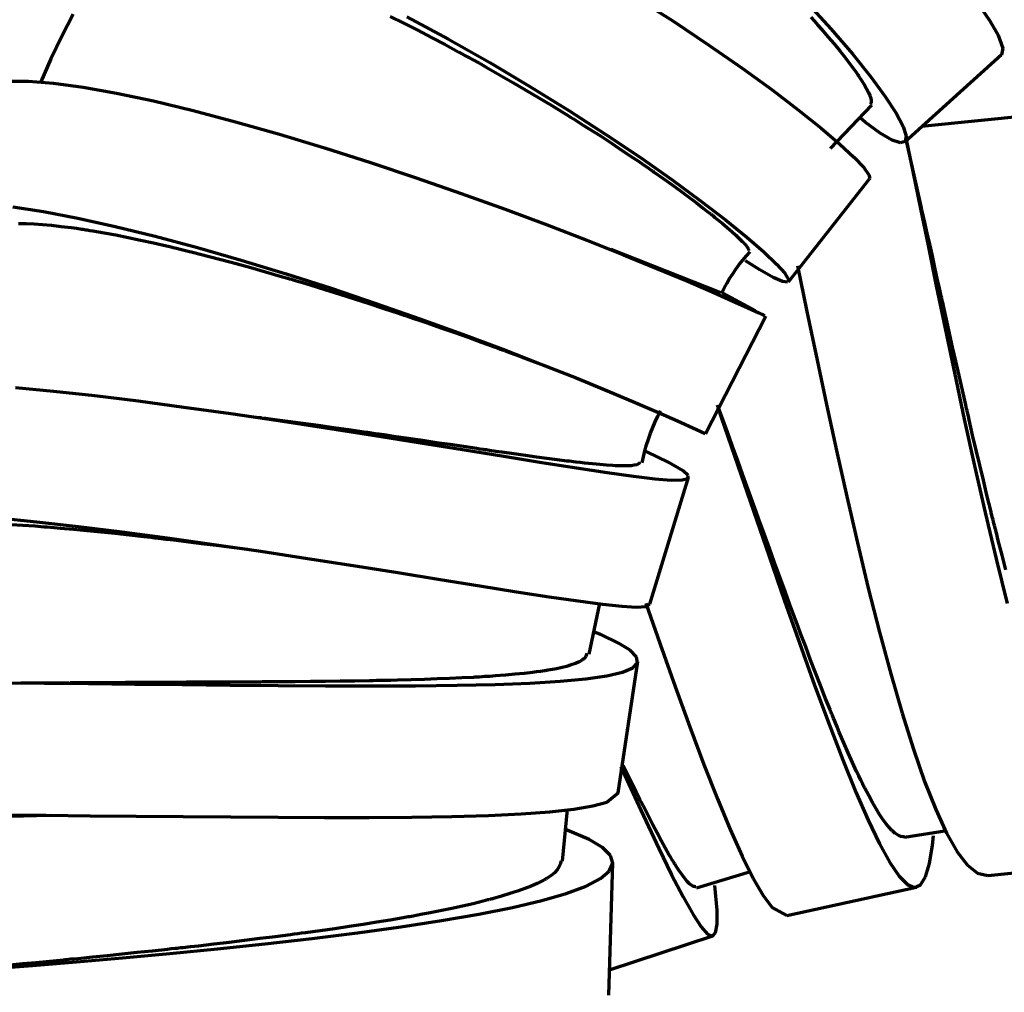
# Model space of a CAD drawing. Header units: millimetres. Extents: x 76 to 932, y 218 to 766.
# Tile 90 of 98: x 745 to 782, y 562 to 599. Entities that reach past the tile are written whole.
import ezdxf

# ---------------------------------------------------------------- set-up
doc = ezdxf.new("R2010")
doc.units = ezdxf.units.MM
doc.layers.add('Livello 1', color=18, linetype='Continuous', true_color=0x000000)

msp = doc.modelspace()

# ---------------------------------------------------------------- linework, layer by layer
at = {"layer": 'Livello 1', "color": 18, "lineweight": 70, "true_color": 0x000000}
for p, q in [((768.375, 600.167), (769.828, 599.239)), ((774.866, 599.976), (775.808, 598.943)), ((781.367, 599.927), (781.826, 599.25)), ((747.139, 599.503), (746.702, 598.659)), ((759.135, 599.405), (759.654, 599.151)), ((759.767, 599.398), (761.34, 598.547)), ((775.049, 599.387), (775.187, 599.235)), ((759.654, 599.151), (760.173, 598.886)), ((769.828, 599.239), (771.19, 598.329)), ((775.187, 599.235), (775.254, 599.158)), ((775.254, 599.158), (775.321, 599.084)), ((775.321, 599.084), (775.356, 599.045)), ((775.356, 599.045), (775.388, 599.006)), ((775.388, 599.006), (775.42, 598.971)), ((775.42, 598.971), (775.455, 598.932)), ((775.455, 598.932), (775.702, 598.643)), ((775.808, 598.943), (776.63, 597.99)), ((781.826, 599.25), (782.14, 598.699)), ((746.702, 598.659), (746.292, 597.802)), ((760.173, 598.886), (760.691, 598.618)), ((760.691, 598.618), (761.21, 598.346)), ((761.34, 598.547), (762.9, 597.662)), ((775.702, 598.643), (775.935, 598.368)), ((782.14, 598.699), (782.317, 598.209)), ((761.21, 598.346), (761.728, 598.064)), ((771.19, 598.329), (772.449, 597.454)), ((775.935, 598.368), (776.15, 598.107)), ((782.317, 598.209), (782.264, 597.958)), ((746.292, 597.802), (745.91, 596.932)), ((761.728, 598.064), (761.859, 597.994)), ((761.859, 597.994), (761.989, 597.923)), ((761.989, 597.923), (762.056, 597.888)), ((762.056, 597.888), (762.12, 597.852)), ((762.12, 597.852), (762.187, 597.817)), ((762.187, 597.817), (762.25, 597.782)), ((762.25, 597.782), (762.508, 597.637)), ((776.15, 598.107), (776.347, 597.856)), ((776.347, 597.856), (776.527, 597.623)), ((776.63, 597.99), (777.321, 597.129)), ((778.612, 594.663), (782.271, 597.965)), ((762.508, 597.637), (762.766, 597.493)), ((762.766, 597.493), (763.274, 597.203)), ((762.9, 597.662), (764.424, 596.759)), ((772.449, 597.454), (773.585, 596.628)), ((776.527, 597.623), (776.69, 597.401)), ((776.69, 597.401), (776.764, 597.299)), ((763.274, 597.203), (763.778, 596.914)), ((776.764, 597.299), (776.834, 597.196)), ((776.834, 597.196), (776.852, 597.172)), ((776.852, 597.172), (776.87, 597.147)), ((776.87, 597.147), (776.884, 597.122)), ((776.884, 597.122), (776.901, 597.098)), ((776.901, 597.098), (776.933, 597.052)), ((776.933, 597.052), (776.961, 597.006)), ((777.321, 597.129), (777.871, 596.378)), ((744.657, 596.96), (745.441, 596.964)), ((745.441, 596.964), (746.393, 596.889)), ((746.393, 596.889), (747.511, 596.734)), ((747.511, 596.734), (748.778, 596.508)), ((763.778, 596.914), (764.272, 596.625)), ((764.424, 596.759), (765.895, 595.845)), ((776.961, 597.006), (777.071, 596.829)), ((777.071, 596.829), (777.162, 596.674)), ((777.162, 596.674), (777.233, 596.537)), ((748.778, 596.508), (750.171, 596.212)), ((764.272, 596.625), (764.762, 596.332)), ((764.762, 596.332), (765.246, 596.043)), ((773.585, 596.628), (774.591, 595.863)), ((777.233, 596.537), (777.289, 596.413)), ((777.289, 596.413), (777.325, 596.311)), ((777.325, 596.311), (777.342, 596.226)), ((777.871, 596.378), (778.281, 595.746)), ((750.171, 596.212), (751.678, 595.849)), ((765.246, 596.043), (765.722, 595.75)), ((775.804, 594.413), (777.363, 596.053)), ((777.321, 596.11), (777.307, 596.092)), ((777.335, 596.131), (777.321, 596.11)), ((777.342, 596.156), (777.335, 596.131)), ((777.342, 596.226), (777.342, 596.205)), ((777.342, 596.205), (777.342, 596.187)), ((777.342, 596.187), (777.342, 596.18)), ((777.342, 596.18), (777.342, 596.173)), ((777.342, 596.173), (777.342, 596.166)), ((777.342, 596.166), (777.342, 596.156)), ((751.678, 595.849), (753.272, 595.425)), ((765.722, 595.75), (765.782, 595.711)), ((765.782, 595.711), (765.838, 595.676)), ((765.838, 595.676), (765.898, 595.641)), ((765.895, 595.845), (767.295, 594.942)), ((765.898, 595.641), (765.958, 595.602)), ((765.958, 595.602), (766.075, 595.531)), ((774.591, 595.863), (775.448, 595.178)), ((777.113, 595.411), (776.933, 595.556)), ((778.281, 595.746), (778.545, 595.245)), ((784.274, 595.746), (779.247, 595.245)), ((753.272, 595.425), (754.937, 594.953)), ((766.075, 595.531), (766.188, 595.457)), ((766.188, 595.457), (766.417, 595.312)), ((766.417, 595.312), (766.643, 595.168)), ((766.643, 595.168), (767.087, 594.886)), ((775.448, 595.178), (776.15, 594.579)), ((777.684, 594.991), (777.113, 595.411)), ((778.545, 595.245), (778.658, 594.889)), ((754.937, 594.953), (756.648, 594.434)), ((767.087, 594.886), (767.514, 594.607)), ((767.295, 594.942), (768.604, 594.064)), ((778.133, 594.727), (777.684, 594.991)), ((778.658, 594.889), (778.626, 594.677)), ((756.648, 594.434), (758.384, 593.884)), ((767.514, 594.607), (767.93, 594.328)), ((776.15, 594.579), (776.686, 594.078)), ((778.45, 594.625), (778.133, 594.727)), ((778.626, 594.677), (778.45, 594.625)), ((779.212, 592.282), (778.665, 594.755)), ((778.665, 594.748), (778.919, 593.542)), ((767.93, 594.328), (768.332, 594.06)), ((768.332, 594.06), (768.53, 593.926)), ((768.604, 594.064), (769.803, 593.221)), ((776.686, 594.078), (777.057, 593.69)), ((758.384, 593.884), (760.116, 593.305)), ((768.53, 593.926), (768.724, 593.792)), ((768.724, 593.792), (768.819, 593.725)), ((768.819, 593.725), (768.914, 593.661)), ((777.057, 593.69), (777.254, 593.418)), ((760.116, 593.305), (761.824, 592.709)), ((768.914, 593.661), (768.96, 593.626)), ((768.96, 593.626), (769.006, 593.594)), ((769.006, 593.594), (769.056, 593.563)), ((769.056, 593.563), (769.101, 593.531)), ((769.101, 593.531), (769.461, 593.277)), ((777.254, 593.418), (777.282, 593.27)), ((778.919, 593.542), (779.209, 592.13)), ((769.461, 593.277), (769.803, 593.03)), ((769.803, 593.221), (770.883, 592.43)), ((769.803, 593.03), (770.128, 592.794)), ((774.206, 589.368), (777.279, 593.266)), ((777.282, 593.27), (777.275, 593.263)), ((761.824, 592.709), (763.485, 592.109)), ((770.128, 592.794), (770.435, 592.568)), ((770.435, 592.568), (770.724, 592.349)), ((744.855, 592.197), (746.012, 592.025)), ((770.724, 592.349), (770.996, 592.141)), ((770.883, 592.43), (771.828, 591.704)), ((779.194, 592.36), (779.18, 592.42)), ((779.216, 592.268), (779.194, 592.36)), ((779.237, 592.176), (779.216, 592.268)), ((746.012, 592.025), (747.31, 591.778)), ((763.485, 592.109), (765.08, 591.517)), ((770.996, 592.141), (771.123, 592.042)), ((771.123, 592.042), (771.25, 591.943)), ((771.25, 591.943), (771.278, 591.919)), ((771.278, 591.919), (771.31, 591.894)), ((771.31, 591.894), (771.338, 591.869)), ((771.338, 591.869), (771.37, 591.848)), ((771.37, 591.848), (771.426, 591.799)), ((779.209, 592.13), (779.494, 590.733)), ((779.247, 592.13), (779.237, 592.176)), ((779.258, 592.085), (779.247, 592.13)), ((779.268, 592.039), (779.258, 592.085)), ((779.279, 591.993), (779.268, 592.039)), ((779.367, 591.605), (779.279, 591.993)), ((745.07, 591.57), (745.352, 591.566)), ((745.352, 591.566), (745.656, 591.555)), ((745.656, 591.555), (745.977, 591.534)), ((745.977, 591.534), (746.316, 591.502)), ((746.316, 591.502), (746.679, 591.464)), ((746.679, 591.464), (747.056, 591.418)), ((747.31, 591.778), (748.725, 591.464)), ((748.725, 591.464), (750.242, 591.09)), ((765.08, 591.517), (766.579, 590.938)), ((771.426, 591.799), (771.483, 591.753)), ((771.483, 591.753), (771.698, 591.58)), ((771.698, 591.58), (771.892, 591.418)), ((771.828, 591.704), (772.629, 591.054)), ((779.459, 591.203), (779.367, 591.605)), ((747.056, 591.418), (747.254, 591.39)), ((747.254, 591.39), (747.459, 591.358)), ((747.459, 591.358), (747.508, 591.351)), ((747.508, 591.351), (747.561, 591.344)), ((747.561, 591.344), (747.61, 591.333)), ((747.61, 591.333), (747.663, 591.326)), ((747.663, 591.326), (747.769, 591.308)), ((747.769, 591.308), (747.875, 591.291)), ((747.875, 591.291), (748.305, 591.217)), ((748.305, 591.217), (748.753, 591.136)), ((748.753, 591.136), (749.212, 591.044)), ((750.242, 591.09), (751.84, 590.659)), ((771.892, 591.418), (772.061, 591.266)), ((772.061, 591.266), (772.216, 591.129)), ((772.216, 591.129), (772.347, 591.005)), ((779.554, 590.786), (779.459, 591.203)), ((749.212, 591.044), (749.685, 590.945)), ((749.685, 590.945), (750.168, 590.839)), ((750.168, 590.839), (750.669, 590.723)), ((750.669, 590.723), (750.796, 590.695)), ((750.796, 590.695), (750.923, 590.663)), ((766.579, 590.938), (767.965, 590.388)), ((772.347, 591.005), (772.456, 590.896)), ((772.456, 590.896), (772.506, 590.846)), ((772.506, 590.846), (772.548, 590.8)), ((772.548, 590.8), (772.587, 590.758)), ((772.587, 590.758), (772.619, 590.719)), ((772.619, 590.719), (772.668, 590.652)), ((772.629, 591.054), (773.271, 590.494)), ((779.494, 590.733), (779.801, 589.216)), ((779.653, 590.349), (779.554, 590.786)), ((750.923, 590.663), (751.05, 590.635)), ((751.05, 590.635), (751.18, 590.603)), ((751.18, 590.603), (751.441, 590.539)), ((751.441, 590.539), (751.702, 590.472)), ((751.702, 590.472), (752.232, 590.338)), ((751.84, 590.659), (753.498, 590.183)), ((752.232, 590.338), (752.768, 590.197)), ((771.652, 588.941), (767.493, 590.582)), ((767.965, 590.388), (769.225, 589.873)), ((772.478, 590.183), (772.616, 590.346)), ((772.616, 590.346), (772.76, 590.504)), ((772.668, 590.652), (772.693, 590.599)), ((772.693, 590.599), (772.689, 590.546)), ((773.271, 590.494), (773.751, 590.035)), ((779.752, 589.901), (779.653, 590.349)), ((752.768, 590.197), (753.308, 590.053)), ((753.308, 590.053), (753.858, 589.901)), ((753.498, 590.183), (755.191, 589.665)), ((772.218, 589.843), (772.345, 590.015)), ((772.345, 590.015), (772.478, 590.183)), ((773.12, 589.82), (772.58, 590.162)), ((773.751, 590.035), (774.065, 589.689)), ((774.552, 589.964), (774.908, 588.243)), ((753.858, 589.901), (754.408, 589.746)), ((754.408, 589.746), (754.969, 589.583)), ((754.969, 589.583), (755.11, 589.541)), ((755.191, 589.665), (756.895, 589.118)), ((769.225, 589.873), (770.34, 589.407)), ((771.981, 589.488), (772.096, 589.668)), ((772.096, 589.668), (772.218, 589.843)), ((773.631, 589.53), (773.12, 589.82)), ((774.065, 589.689), (774.206, 589.456)), ((779.854, 589.432), (779.752, 589.901)), ((755.11, 589.541), (755.251, 589.502)), ((755.251, 589.502), (755.322, 589.481)), ((755.322, 589.481), (755.392, 589.46)), ((755.392, 589.46), (755.463, 589.439)), ((755.463, 589.439), (755.534, 589.418)), ((755.534, 589.418), (755.816, 589.333)), ((755.816, 589.333), (756.098, 589.245)), ((756.098, 589.245), (756.663, 589.072)), ((770.34, 589.407), (771.292, 588.994)), ((771.767, 589.117), (771.871, 589.304)), ((771.871, 589.304), (771.981, 589.488)), ((773.987, 589.375), (773.631, 589.53)), ((774.181, 589.351), (773.987, 589.375)), ((774.206, 589.456), (774.181, 589.351)), ((779.801, 589.216), (780.136, 587.601)), ((779.911, 589.192), (779.854, 589.432)), ((756.663, 589.072), (757.22, 588.899)), ((756.895, 589.118), (758.592, 588.546)), ((757.22, 588.899), (757.781, 588.723)), ((771.292, 588.994), (772.075, 588.649)), ((771.67, 588.927), (771.767, 589.117)), ((772.961, 588.26), (771.719, 588.938)), ((779.963, 588.948), (779.911, 589.192)), ((779.978, 588.888), (779.963, 588.948)), ((779.992, 588.825), (779.978, 588.888)), ((757.781, 588.723), (758.335, 588.543)), ((758.335, 588.543), (758.888, 588.359)), ((758.592, 588.546), (760.257, 587.964)), ((772.075, 588.649), (772.675, 588.377)), ((780.006, 588.761), (779.992, 588.825)), ((780.016, 588.701), (780.006, 588.761)), ((780.045, 588.574), (780.016, 588.701)), ((780.073, 588.451), (780.045, 588.574)), ((758.888, 588.359), (759.442, 588.176)), ((759.442, 588.176), (759.509, 588.151)), ((759.509, 588.151), (759.58, 588.13)), ((759.58, 588.13), (759.647, 588.105)), ((759.647, 588.105), (759.718, 588.084)), ((759.718, 588.084), (759.855, 588.038)), ((772.675, 588.377), (773.088, 588.183)), ((773.088, 588.183), (773.314, 588.077)), ((773.271, 588.098), (773.208, 588.133)), ((774.908, 588.243), (775.289, 586.401)), ((780.186, 587.939), (780.073, 588.451)), ((759.855, 588.038), (759.989, 587.992)), ((759.989, 587.992), (760.261, 587.897)), ((760.257, 587.964), (761.866, 587.382)), ((760.261, 587.897), (760.529, 587.805)), ((760.529, 587.805), (761.055, 587.622)), ((771.07, 583.611), (773.352, 588.059)), ((773.314, 588.077), (773.317, 588.077)), ((780.302, 587.424), (780.186, 587.939)), ((761.055, 587.622), (761.573, 587.442)), ((761.573, 587.442), (762.081, 587.262)), ((761.866, 587.382), (763.401, 586.807)), ((780.136, 587.601), (780.489, 585.911)), ((780.419, 586.895), (780.302, 587.424)), ((762.081, 587.262), (762.579, 587.082)), ((762.579, 587.082), (762.826, 586.994)), ((762.826, 586.994), (763.069, 586.906)), ((763.069, 586.906), (763.189, 586.86)), ((763.189, 586.86), (763.309, 586.818)), ((763.309, 586.818), (763.369, 586.793)), ((763.369, 586.793), (763.429, 586.772)), ((763.401, 586.807), (764.84, 586.25)), ((763.429, 586.772), (763.489, 586.751)), ((763.489, 586.751), (763.549, 586.729)), ((763.549, 586.729), (764.353, 586.43)), ((780.538, 586.359), (780.419, 586.895)), ((764.085, 586.528), (765.136, 586.126)), ((764.84, 586.25), (766.166, 585.724)), ((775.289, 586.401), (775.649, 584.712)), ((780.662, 585.816), (780.538, 586.359)), ((780.489, 585.911), (780.863, 584.168)), ((766.166, 585.724), (767.359, 585.234)), ((780.789, 585.262), (780.662, 585.816)), ((744.95, 585.361), (746.386, 585.223)), ((746.386, 585.223), (747.942, 585.054)), ((766.84, 585.449), (767.323, 585.248)), ((767.359, 585.234), (768.406, 584.796)), ((780.852, 584.983), (780.789, 585.262)), ((747.942, 585.054), (749.593, 584.853)), ((749.593, 584.853), (751.321, 584.623)), ((768.406, 584.796), (769.292, 584.412)), ((780.916, 584.701), (780.852, 584.983)), ((751.321, 584.623), (753.096, 584.376)), ((753.096, 584.376), (754.899, 584.112)), ((769.264, 584.274), (769.369, 584.482)), ((769.292, 584.412), (770.008, 584.098)), ((771.899, 583.667), (771.525, 584.697)), ((771.536, 584.602), (772.291, 582.411)), ((775.649, 584.712), (776.023, 582.979)), ((780.934, 584.63), (780.916, 584.701)), ((780.948, 584.556), (780.934, 584.63)), ((780.965, 584.486), (780.948, 584.556)), ((780.979, 584.415), (780.965, 584.486)), ((781.015, 584.274), (780.979, 584.415)), ((754.257, 584.211), (754.091, 584.232)), ((754.662, 584.154), (754.334, 584.2)), ((755.248, 584.077), (754.662, 584.154)), ((754.899, 584.112), (756.698, 583.84)), ((755.83, 583.999), (755.248, 584.077)), ((756.408, 583.918), (755.83, 583.999)), ((769.073, 583.849), (769.165, 584.063)), ((769.165, 584.063), (769.264, 584.274)), ((770.008, 584.098), (770.724, 583.773)), ((780.863, 584.168), (781.251, 582.397)), ((781.046, 584.133), (781.015, 584.274)), ((781.177, 583.561), (781.046, 584.133)), ((756.987, 583.837), (756.408, 583.918)), ((756.698, 583.84), (758.479, 583.561)), ((757.558, 583.755), (756.987, 583.837)), ((758.134, 583.674), (757.558, 583.755)), ((758.275, 583.653), (758.134, 583.674)), ((758.419, 583.632), (758.275, 583.653)), ((758.49, 583.621), (758.419, 583.632)), ((758.56, 583.611), (758.49, 583.621)), ((758.631, 583.6), (758.56, 583.611)), ((768.91, 583.411), (768.988, 583.631)), ((768.988, 583.631), (769.073, 583.849)), ((770.724, 583.773), (771.049, 583.621)), ((772.093, 583.131), (771.899, 583.667)), ((758.479, 583.561), (760.208, 583.283)), ((758.701, 583.59), (758.631, 583.6)), ((758.984, 583.551), (758.701, 583.59)), ((759.262, 583.509), (758.984, 583.551)), ((759.813, 583.431), (759.262, 583.509)), ((760.353, 583.35), (759.813, 583.431)), ((760.208, 583.283), (761.866, 583.015)), ((760.882, 583.272), (760.353, 583.35)), ((761.4, 583.198), (760.882, 583.272)), ((768.839, 583.189), (768.91, 583.411)), ((781.311, 582.993), (781.177, 583.561)), ((761.908, 583.124), (761.4, 583.198)), ((761.866, 583.015), (763.429, 582.761)), ((762.409, 583.05), (761.908, 583.124)), ((762.529, 583.032), (762.409, 583.05)), ((762.653, 583.015), (762.529, 583.032)), ((762.713, 583.004), (762.653, 583.015)), ((762.773, 582.997), (762.713, 583.004)), ((762.833, 582.986), (762.773, 582.997)), ((762.893, 582.979), (762.833, 582.986)), ((763.132, 582.944), (762.893, 582.979)), ((763.362, 582.912), (763.132, 582.944)), ((763.817, 582.845), (763.362, 582.912)), ((768.72, 582.738), (768.776, 582.965)), ((768.776, 582.965), (768.839, 583.189)), ((769.676, 582.524), (768.823, 582.937)), ((772.287, 582.588), (772.093, 583.131)), ((776.023, 582.979), (776.415, 581.23)), ((781.445, 582.422), (781.311, 582.993)), ((763.429, 582.761), (764.875, 582.524)), ((764.251, 582.785), (763.817, 582.845)), ((764.667, 582.729), (764.251, 582.785)), ((765.066, 582.676), (764.667, 582.729)), ((764.875, 582.524), (766.188, 582.316)), ((765.45, 582.623), (765.066, 582.676)), ((765.814, 582.577), (765.45, 582.623)), ((765.902, 582.567), (765.814, 582.577)), ((765.99, 582.556), (765.902, 582.567)), ((766.075, 582.545), (765.99, 582.556)), ((766.159, 582.535), (766.075, 582.545)), ((766.325, 582.517), (766.159, 582.535)), ((766.484, 582.5), (766.325, 582.517)), ((766.784, 582.468), (766.484, 582.5)), ((768.569, 582.503), (768.526, 582.468)), ((768.579, 582.524), (768.569, 582.503)), ((768.583, 582.545), (768.579, 582.524)), ((768.583, 582.549), (768.583, 582.545)), ((768.671, 582.51), (768.72, 582.738)), ((770.216, 582.21), (769.676, 582.524)), ((772.485, 582.037), (772.287, 582.588)), ((766.188, 582.316), (767.345, 582.14)), ((767.062, 582.443), (766.784, 582.468)), ((767.316, 582.422), (767.062, 582.443)), ((767.553, 582.404), (767.316, 582.422)), ((767.345, 582.14), (768.336, 582.002)), ((767.659, 582.397), (767.553, 582.404)), ((767.764, 582.394), (767.659, 582.397)), ((767.814, 582.394), (767.764, 582.394)), ((767.86, 582.39), (767.814, 582.394)), ((767.884, 582.39), (767.86, 582.39)), ((767.905, 582.39), (767.884, 582.39)), ((767.93, 582.39), (767.905, 582.39)), ((767.951, 582.39), (767.93, 582.39)), ((768.117, 582.394), (767.951, 582.39)), ((768.255, 582.401), (768.117, 582.394)), ((768.371, 582.418), (768.255, 582.401)), ((768.463, 582.44), (768.371, 582.418)), ((768.526, 582.468), (768.463, 582.44)), ((770.41, 582.034), (770.216, 582.21)), ((772.291, 582.411), (772.88, 580.697)), ((781.251, 582.397), (781.653, 580.626)), ((781.583, 581.85), (781.445, 582.422)), ((768.336, 582.002), (769.144, 581.907)), ((768.96, 577.155), (770.424, 581.956)), ((769.144, 581.907), (769.761, 581.858)), ((769.761, 581.858), (770.181, 581.861)), ((770.181, 581.861), (770.396, 581.921)), ((770.396, 581.921), (770.41, 582.034)), ((772.686, 581.487), (772.485, 582.037)), ((781.72, 581.283), (781.583, 581.85)), ((772.735, 581.346), (772.686, 581.487)), ((772.784, 581.208), (772.735, 581.346)), ((772.809, 581.138), (772.784, 581.208)), ((772.834, 581.067), (772.809, 581.138)), ((772.862, 580.997), (772.834, 581.067)), ((776.415, 581.23), (776.817, 579.483)), ((781.861, 580.711), (781.72, 581.283)), ((772.887, 580.926), (772.862, 580.997)), ((772.88, 580.697), (773.472, 578.979)), ((772.985, 580.648), (772.887, 580.926)), ((773.088, 580.369), (772.985, 580.648)), ((781.897, 580.566), (781.861, 580.711)), ((744.284, 580.422), (745.748, 580.277)), ((745.748, 580.277), (747.317, 580.097)), ((773.285, 579.815), (773.088, 580.369)), ((781.653, 580.626), (782.066, 578.88)), ((781.932, 580.425), (781.897, 580.566)), ((781.95, 580.351), (781.932, 580.425)), ((781.967, 580.281), (781.95, 580.351)), ((781.985, 580.21), (781.967, 580.281)), ((744.788, 580.178), (745.225, 580.15)), ((745.225, 580.15), (745.68, 580.118)), ((745.68, 580.118), (745.797, 580.111)), ((745.797, 580.111), (745.913, 580.101)), ((745.913, 580.101), (746.033, 580.09)), ((746.033, 580.09), (746.153, 580.083)), ((746.153, 580.083), (746.397, 580.062)), ((746.397, 580.062), (746.644, 580.041)), ((746.644, 580.041), (747.141, 579.998)), ((747.141, 579.998), (747.653, 579.949)), ((747.317, 580.097), (748.972, 579.893)), ((747.653, 579.949), (748.175, 579.896)), ((748.175, 579.896), (748.704, 579.843)), ((748.972, 579.893), (750.693, 579.667)), ((782.002, 580.14), (781.985, 580.21)), ((782.077, 579.854), (782.002, 580.14)), ((748.704, 579.843), (749.247, 579.783)), ((749.247, 579.783), (749.804, 579.723)), ((749.804, 579.723), (749.942, 579.706)), ((749.942, 579.706), (750.083, 579.691)), ((750.083, 579.691), (750.154, 579.681)), ((750.154, 579.681), (750.224, 579.674)), ((750.224, 579.674), (750.298, 579.667)), ((750.298, 579.667), (750.369, 579.656)), ((750.369, 579.656), (750.651, 579.624)), ((750.651, 579.624), (750.937, 579.589)), ((750.693, 579.667), (752.454, 579.42)), ((750.937, 579.589), (751.512, 579.519)), ((751.512, 579.519), (752.087, 579.448)), ((773.486, 579.265), (773.285, 579.815)), ((782.147, 579.572), (782.077, 579.854)), ((782.292, 579.014), (782.147, 579.572)), ((752.087, 579.448), (752.662, 579.374)), ((752.454, 579.42), (754.232, 579.159)), ((752.662, 579.374), (753.244, 579.3)), ((753.244, 579.3), (753.731, 579.236)), ((754.232, 579.159), (755.999, 578.891)), ((773.684, 578.718), (773.486, 579.265)), ((776.817, 579.483), (777.229, 577.765)), ((755.999, 578.891), (757.735, 578.619)), ((773.472, 578.979), (774.058, 577.289)), ((782.066, 578.88), (782.489, 577.18)), ((782.436, 578.46), (782.292, 579.014)), ((757.735, 578.619), (759.418, 578.351)), ((773.882, 578.175), (773.684, 578.718)), ((759.418, 578.351), (761.019, 578.093)), ((761.019, 578.093), (762.522, 577.85)), ((774.079, 577.635), (773.882, 578.175)), ((762.522, 577.85), (763.908, 577.631)), ((777.229, 577.765), (777.653, 576.104)), ((763.908, 577.631), (765.154, 577.437)), ((765.154, 577.437), (766.244, 577.279)), ((766.244, 577.279), (767.165, 577.159)), ((774.058, 577.289), (774.637, 575.652)), ((774.277, 577.099), (774.079, 577.635)), ((766.667, 575.261), (767.062, 577.183)), ((767.165, 577.159), (767.905, 577.081)), ((767.905, 577.081), (768.456, 577.049)), ((768.456, 577.049), (768.809, 577.07)), ((768.809, 577.19), (769.348, 575.649)), ((768.809, 577.07), (768.964, 577.159)), ((774.323, 576.968), (774.277, 577.099)), ((774.372, 576.834), (774.323, 576.968)), ((774.397, 576.767), (774.372, 576.834)), ((774.421, 576.7), (774.397, 576.767)), ((774.446, 576.633), (774.421, 576.7)), ((774.471, 576.569), (774.446, 576.633)), ((774.569, 576.305), (774.471, 576.569)), ((774.665, 576.047), (774.569, 576.305)), ((767.129, 575.991), (766.808, 576.125)), ((767.771, 575.687), (767.129, 575.991)), ((774.859, 575.539), (774.665, 576.047)), ((777.653, 576.104), (778.08, 574.52)), ((768.216, 575.412), (767.771, 575.687)), ((768.459, 575.162), (768.216, 575.412)), ((769.348, 575.649), (769.916, 574.044)), ((774.637, 575.652), (775.197, 574.086)), ((775.046, 575.042), (774.859, 575.539)), ((766.392, 575.038), (766.339, 575.003)), ((766.413, 575.052), (766.392, 575.038)), ((766.438, 575.07), (766.413, 575.052)), ((766.449, 575.081), (766.438, 575.07)), ((766.456, 575.088), (766.449, 575.081)), ((766.466, 575.095), (766.456, 575.088)), ((766.477, 575.105), (766.466, 575.095)), ((766.537, 575.176), (766.477, 575.105)), ((766.568, 575.25), (766.537, 575.176)), ((766.576, 575.306), (766.568, 575.25)), ((768.488, 574.943), (768.459, 575.162)), ((775.233, 574.555), (775.046, 575.042)), ((765.362, 574.7), (765.104, 574.654)), ((765.595, 574.749), (765.362, 574.7)), ((765.803, 574.802), (765.595, 574.749)), ((765.986, 574.855), (765.803, 574.802)), ((766.145, 574.911), (765.986, 574.855)), ((766.279, 574.971), (766.145, 574.911)), ((766.339, 575.003), (766.279, 574.971)), ((767.764, 570.015), (768.502, 574.985)), ((767.923, 574.587), (768.311, 574.753)), ((768.311, 574.753), (768.488, 574.943)), ((759.929, 574.294), (759.414, 574.28)), ((760.427, 574.308), (759.929, 574.294)), ((760.913, 574.326), (760.427, 574.308)), ((761.383, 574.343), (760.913, 574.326)), ((761.838, 574.365), (761.383, 574.343)), ((762.282, 574.386), (761.838, 574.365)), ((762.335, 574.389), (762.282, 574.386)), ((762.388, 574.393), (762.335, 574.389)), ((762.441, 574.396), (762.388, 574.393)), ((762.497, 574.4), (762.441, 574.396)), ((762.603, 574.407), (762.497, 574.4)), ((762.706, 574.414), (762.603, 574.407)), ((762.91, 574.425), (762.706, 574.414)), ((763.111, 574.439), (762.91, 574.425)), ((763.492, 574.47), (763.111, 574.439)), ((763.856, 574.502), (763.492, 574.47)), ((764.201, 574.534), (763.856, 574.502)), ((764.522, 574.573), (764.201, 574.534)), ((764.674, 574.59), (764.522, 574.573)), ((764.822, 574.611), (764.674, 574.59)), ((764.896, 574.622), (764.822, 574.611)), ((764.967, 574.633), (764.896, 574.622)), ((765.002, 574.64), (764.967, 574.633)), ((765.037, 574.643), (765.002, 574.64)), ((765.069, 574.65), (765.037, 574.643)), ((765.104, 574.654), (765.069, 574.65)), ((765.563, 574.241), (766.54, 574.333)), ((766.54, 574.333), (767.331, 574.446)), ((767.331, 574.446), (767.923, 574.587)), ((775.416, 574.079), (775.233, 574.555)), ((778.08, 574.52), (778.506, 573.035)), ((744.47, 574.174), (746.044, 574.163)), ((746.979, 574.174), (745.148, 574.171)), ((746.044, 574.163), (747.716, 574.149)), ((748.009, 574.181), (747.014, 574.174)), ((747.716, 574.149), (749.462, 574.132)), ((748.559, 574.185), (748.009, 574.181)), ((749.12, 574.188), (748.559, 574.185)), ((749.402, 574.192), (749.12, 574.188)), ((749.688, 574.192), (749.402, 574.192)), ((749.462, 574.132), (751.258, 574.114)), ((749.762, 574.192), (749.688, 574.192)), ((749.833, 574.192), (749.762, 574.192)), ((749.907, 574.192), (749.833, 574.192)), ((749.977, 574.192), (749.907, 574.192)), ((750.122, 574.192), (749.977, 574.192)), ((750.267, 574.195), (750.122, 574.192)), ((750.845, 574.195), (750.267, 574.195)), ((751.427, 574.199), (750.845, 574.195)), ((751.258, 574.114), (753.075, 574.093)), ((752.013, 574.202), (751.427, 574.199)), ((752.599, 574.202), (752.013, 574.202)), ((753.188, 574.206), (752.599, 574.202)), ((753.075, 574.093), (754.895, 574.079)), ((753.777, 574.209), (753.188, 574.206)), ((753.925, 574.209), (753.777, 574.209)), ((754.073, 574.209), (753.925, 574.209)), ((754.147, 574.209), (754.073, 574.209)), ((754.221, 574.209), (754.147, 574.209)), ((754.295, 574.213), (754.221, 574.209)), ((754.369, 574.213), (754.295, 574.213)), ((754.662, 574.213), (754.369, 574.213)), ((754.955, 574.216), (754.662, 574.213)), ((754.895, 574.079), (756.687, 574.065)), ((755.537, 574.22), (754.955, 574.216)), ((756.112, 574.227), (755.537, 574.22)), ((756.68, 574.23), (756.112, 574.227)), ((757.241, 574.238), (756.68, 574.23)), ((756.687, 574.065), (758.426, 574.061)), ((757.798, 574.248), (757.241, 574.238)), ((758.345, 574.255), (757.798, 574.248)), ((758.483, 574.259), (758.345, 574.255)), ((758.426, 574.061), (760.092, 574.068)), ((758.62, 574.262), (758.483, 574.259)), ((758.754, 574.266), (758.62, 574.262)), ((758.888, 574.266), (758.754, 574.266)), ((759.153, 574.273), (758.888, 574.266)), ((759.414, 574.28), (759.153, 574.273)), ((760.092, 574.068), (761.661, 574.086)), ((761.661, 574.086), (763.108, 574.121)), ((763.108, 574.121), (764.413, 574.171)), ((764.413, 574.171), (765.563, 574.241)), ((769.916, 574.044), (770.47, 572.52)), ((775.197, 574.086), (775.744, 572.615)), ((775.6, 573.617), (775.416, 574.079)), ((775.78, 573.165), (775.6, 573.617)), ((775.804, 573.112), (775.78, 573.165)), ((775.825, 573.056), (775.804, 573.112)), ((775.847, 572.999), (775.825, 573.056)), ((775.871, 572.946), (775.847, 572.999)), ((775.914, 572.837), (775.871, 572.946)), ((775.959, 572.731), (775.914, 572.837)), ((778.506, 573.035), (778.937, 571.669)), ((770.47, 572.52), (771.006, 571.091)), ((775.744, 572.615), (776.263, 571.26)), ((776.044, 572.52), (775.959, 572.731)), ((776.132, 572.311), (776.044, 572.52)), ((776.302, 571.913), (776.132, 572.311)), ((776.467, 571.532), (776.302, 571.913)), ((776.63, 571.168), (776.467, 571.532)), ((778.937, 571.669), (779.36, 570.445)), ((767.856, 571.003), (768.615, 569.359)), ((768.156, 570.643), (767.955, 571.055)), ((771.006, 571.091), (771.518, 569.786)), ((776.263, 571.26), (776.757, 570.043)), ((776.788, 570.826), (776.63, 571.168)), ((768.35, 570.241), (768.156, 570.643)), ((776.866, 570.66), (776.788, 570.826)), ((776.944, 570.498), (776.866, 570.66)), ((768.445, 570.047), (768.35, 570.241)), ((776.982, 570.42), (776.944, 570.498)), ((777.018, 570.343), (776.982, 570.42)), ((777.039, 570.304), (777.018, 570.343)), ((777.057, 570.269), (777.039, 570.304)), ((777.078, 570.23), (777.057, 570.269)), ((777.095, 570.191), (777.078, 570.23)), ((779.36, 570.445), (779.78, 569.38)), ((767.334, 569.666), (767.768, 570.032)), ((768.541, 569.856), (768.445, 570.047)), ((768.586, 569.764), (768.541, 569.856)), ((776.757, 570.043), (777.219, 568.981)), ((777.244, 569.909), (777.095, 570.191)), ((777.385, 569.648), (777.244, 569.909)), ((766.089, 569.397), (766.808, 569.517)), ((766.808, 569.517), (767.334, 569.666)), ((768.636, 569.669), (768.586, 569.764)), ((768.657, 569.623), (768.636, 569.669)), ((768.682, 569.577), (768.657, 569.623)), ((768.703, 569.532), (768.682, 569.577)), ((768.727, 569.486), (768.703, 569.532)), ((768.904, 569.136), (768.727, 569.486)), ((771.518, 569.786), (772.001, 568.621)), ((777.522, 569.412), (777.385, 569.648)), ((744.499, 569.175), (746.093, 569.165)), ((744.76, 569.143), (745.247, 569.15)), ((745.247, 569.15), (745.744, 569.158)), ((745.744, 569.158), (746.263, 569.165)), ((746.093, 569.165), (747.772, 569.15)), ((747.772, 569.15), (749.515, 569.136)), ((749.515, 569.136), (751.3, 569.119)), ((751.3, 569.119), (753.099, 569.101)), ((753.099, 569.101), (754.888, 569.091)), ((754.888, 569.091), (756.641, 569.083)), ((756.641, 569.083), (758.338, 569.083)), ((758.338, 569.083), (759.954, 569.098)), ((759.954, 569.098), (761.464, 569.122)), ((761.464, 569.122), (762.85, 569.161)), ((762.85, 569.161), (764.095, 569.221)), ((764.095, 569.221), (765.179, 569.299)), ((765.179, 569.299), (766.089, 569.397)), ((765.658, 567.429), (765.838, 569.39)), ((768.615, 569.359), (769.295, 567.909)), ((769.073, 568.805), (768.904, 569.136)), ((777.656, 569.196), (777.522, 569.412)), ((777.783, 569.006), (777.656, 569.196)), ((779.78, 569.38), (780.193, 568.487)), ((769.239, 568.494), (769.073, 568.805)), ((777.219, 568.981), (777.649, 568.089)), ((777.907, 568.837), (777.783, 569.006)), ((777.967, 568.762), (777.907, 568.837)), ((778.027, 568.692), (777.967, 568.762)), ((766.667, 568.247), (765.764, 568.625)), ((769.394, 568.205), (769.239, 568.494)), ((772.001, 568.621), (772.453, 567.612)), ((778.055, 568.66), (778.027, 568.692)), ((778.083, 568.628), (778.055, 568.66)), ((778.097, 568.614), (778.083, 568.628)), ((778.111, 568.6), (778.097, 568.614)), ((778.125, 568.586), (778.111, 568.6)), ((778.14, 568.572), (778.125, 568.586)), ((778.249, 568.477), (778.14, 568.572)), ((778.355, 568.41), (778.249, 568.477)), ((778.454, 568.367), (778.355, 568.41)), ((778.545, 568.346), (778.454, 568.367)), ((778.595, 568.35), (778.545, 568.346)), ((778.598, 568.339), (780.196, 568.59)), ((779.657, 568.036), (779.692, 568.396)), ((780.193, 568.487), (780.595, 567.785)), ((767.168, 567.944), (766.667, 568.247)), ((769.542, 567.933), (769.394, 568.205)), ((777.649, 568.089), (778.041, 567.38)), ((779.547, 567.334), (779.657, 568.036)), ((767.468, 567.648), (767.168, 567.944)), ((767.553, 567.348), (767.468, 567.648)), ((769.295, 567.909), (769.786, 566.907)), ((769.684, 567.686), (769.542, 567.933)), ((769.754, 567.567), (769.684, 567.686)), ((772.453, 567.612), (772.869, 566.776)), ((780.595, 567.785), (780.987, 567.277)), ((765.57, 567.298), (765.521, 567.196)), ((765.595, 567.404), (765.57, 567.298)), ((765.595, 567.443), (765.595, 567.404)), ((767.405, 562.356), (767.553, 567.365)), ((767.426, 567.055), (767.553, 567.348)), ((769.821, 567.457), (769.754, 567.567)), ((769.853, 567.404), (769.821, 567.457)), ((769.885, 567.351), (769.853, 567.404)), ((769.902, 567.323), (769.885, 567.351)), ((769.916, 567.298), (769.902, 567.323)), ((769.934, 567.274), (769.916, 567.298)), ((769.948, 567.249), (769.934, 567.274)), ((770.068, 567.066), (769.948, 567.249)), ((778.041, 567.38), (778.394, 566.861)), ((779.399, 566.829), (779.547, 567.334)), ((780.987, 567.277), (781.36, 566.974)), ((781.763, 566.886), (786.733, 567.401)), ((765.221, 566.889), (765.073, 566.787)), ((765.348, 566.991), (765.221, 566.889)), ((765.447, 567.094), (765.348, 566.991)), ((765.521, 567.196), (765.447, 567.094)), ((767.087, 566.769), (767.426, 567.055)), ((769.786, 566.907), (770.22, 566.071)), ((770.181, 566.907), (770.068, 567.066)), ((770.283, 566.773), (770.181, 566.907)), ((770.728, 566.413), (772.774, 567.037)), ((778.394, 566.861), (778.708, 566.543)), ((781.36, 566.974), (781.759, 566.886)), ((764.469, 566.487), (764.223, 566.388)), ((764.695, 566.586), (764.469, 566.487)), ((764.798, 566.635), (764.695, 566.586)), ((764.893, 566.685), (764.798, 566.635)), ((764.942, 566.713), (764.893, 566.685)), ((764.984, 566.737), (764.942, 566.713)), ((765.009, 566.748), (764.984, 566.737)), ((765.03, 566.762), (765.009, 566.748)), ((765.051, 566.776), (765.03, 566.762)), ((765.073, 566.787), (765.051, 566.776)), ((765.799, 566.208), (766.544, 566.484)), ((766.544, 566.484), (767.087, 566.769)), ((770.378, 566.66), (770.283, 566.773)), ((770.467, 566.572), (770.378, 566.66)), ((770.548, 566.508), (770.467, 566.572)), ((770.587, 566.487), (770.548, 566.508)), ((770.622, 566.469), (770.587, 566.487)), ((770.632, 566.466), (770.622, 566.469)), ((770.64, 566.462), (770.632, 566.466)), ((771.507, 565.573), (771.423, 566.512)), ((772.869, 566.776), (773.25, 566.127)), ((778.708, 566.543), (778.979, 566.431)), ((778.979, 566.431), (779.209, 566.526)), ((779.209, 566.526), (779.399, 566.829)), ((763.348, 566.099), (763.009, 566.004)), ((763.662, 566.198), (763.348, 566.099)), ((763.954, 566.293), (763.662, 566.198)), ((764.223, 566.388), (763.954, 566.293)), ((764.868, 565.937), (765.799, 566.208)), ((770.647, 566.462), (770.64, 566.462)), ((770.657, 566.459), (770.647, 566.462)), ((770.671, 566.455), (770.657, 566.459)), ((770.689, 566.455), (770.671, 566.455)), ((770.703, 566.455), (770.689, 566.455)), ((773.25, 566.127), (773.589, 565.669)), ((774.146, 565.369), (779.05, 566.438)), ((761.873, 565.725), (761.46, 565.637)), ((762.272, 565.817), (761.873, 565.725)), ((762.462, 565.863), (762.272, 565.817)), ((762.649, 565.912), (762.462, 565.863)), ((762.741, 565.933), (762.649, 565.912)), ((762.829, 565.958), (762.741, 565.933)), ((762.875, 565.968), (762.829, 565.958)), ((762.921, 565.983), (762.875, 565.968)), ((762.963, 565.993), (762.921, 565.983)), ((763.009, 566.004), (762.963, 565.993)), ((763.757, 565.672), (764.868, 565.937)), ((770.22, 566.071), (770.594, 565.411)), ((759.996, 565.348), (759.873, 565.326)), ((760.113, 565.372), (759.996, 565.348)), ((760.349, 565.415), (760.113, 565.372)), ((760.582, 565.457), (760.349, 565.415)), ((761.03, 565.549), (760.582, 565.457)), ((761.46, 565.637), (761.03, 565.549)), ((761.076, 565.175), (762.487, 565.418)), ((762.487, 565.418), (763.757, 565.672)), ((770.594, 565.411), (770.904, 564.942)), ((771.507, 565.048), (771.507, 565.573)), ((773.589, 565.669), (774.139, 565.365)), ((758.105, 565.034), (757.576, 564.952)), ((758.624, 565.115), (758.105, 565.034)), ((759.132, 565.199), (758.624, 565.115)), ((759.629, 565.284), (759.132, 565.199)), ((759.538, 564.938), (761.076, 565.175)), ((759.689, 565.295), (759.629, 565.284)), ((759.753, 565.305), (759.689, 565.295)), ((759.813, 565.316), (759.753, 565.305)), ((759.873, 565.326), (759.813, 565.316)), ((771.451, 564.72), (771.507, 565.048)), ((755.354, 564.642), (754.779, 564.564)), ((755.495, 564.66), (755.354, 564.642)), ((755.639, 564.677), (755.495, 564.66)), ((755.781, 564.698), (755.639, 564.677)), ((755.922, 564.716), (755.781, 564.698)), ((756.204, 564.755), (755.922, 564.716)), ((756.179, 564.501), (757.897, 564.713)), ((756.483, 564.794), (756.204, 564.755)), ((757.036, 564.871), (756.483, 564.794)), ((757.576, 564.952), (757.036, 564.871)), ((757.897, 564.713), (759.538, 564.938)), ((770.904, 564.942), (771.148, 564.667)), ((771.148, 564.667), (771.331, 564.593)), ((771.331, 564.593), (771.451, 564.72)), ((752.457, 564.282), (751.872, 564.215)), ((753.043, 564.353), (752.457, 564.282)), ((752.602, 564.106), (754.405, 564.296)), ((753.622, 564.423), (753.043, 564.353)), ((754.2, 564.494), (753.622, 564.423)), ((754.779, 564.564), (754.2, 564.494)), ((754.405, 564.296), (756.179, 564.501)), ((767.433, 563.309), (771.345, 564.596)), ((748.975, 563.905), (748.415, 563.848)), ((749.543, 563.965), (748.975, 563.905)), ((749.004, 563.764), (750.792, 563.929)), ((750.118, 564.025), (749.543, 563.965)), ((750.701, 564.088), (750.118, 564.025)), ((750.845, 564.102), (750.701, 564.088)), ((750.792, 563.929), (752.602, 564.106)), ((750.993, 564.12), (750.845, 564.102)), ((751.064, 564.127), (750.993, 564.12)), ((751.138, 564.134), (751.064, 564.127)), ((751.212, 564.141), (751.138, 564.134)), ((751.286, 564.152), (751.212, 564.141)), ((751.579, 564.183), (751.286, 564.152)), ((751.872, 564.215), (751.579, 564.183)), ((745.218, 563.534), (744.732, 563.488)), ((745.719, 563.584), (745.218, 563.534)), ((745.589, 563.474), (747.261, 563.615)), ((746.238, 563.633), (745.719, 563.584)), ((746.502, 563.658), (746.238, 563.633)), ((746.767, 563.682), (746.502, 563.658)), ((746.834, 563.689), (746.767, 563.682)), ((746.905, 563.697), (746.834, 563.689)), ((746.972, 563.704), (746.905, 563.697)), ((747.039, 563.711), (746.972, 563.704)), ((747.173, 563.721), (747.039, 563.711)), ((747.31, 563.735), (747.173, 563.721)), ((747.261, 563.615), (749.004, 563.764)), ((747.861, 563.792), (747.31, 563.735)), ((748.415, 563.848), (747.861, 563.792)), ((744.008, 563.351), (745.589, 563.474))]:
    msp.add_line(p, q, dxfattribs=at)

doc.saveas('drawing.dxf')
